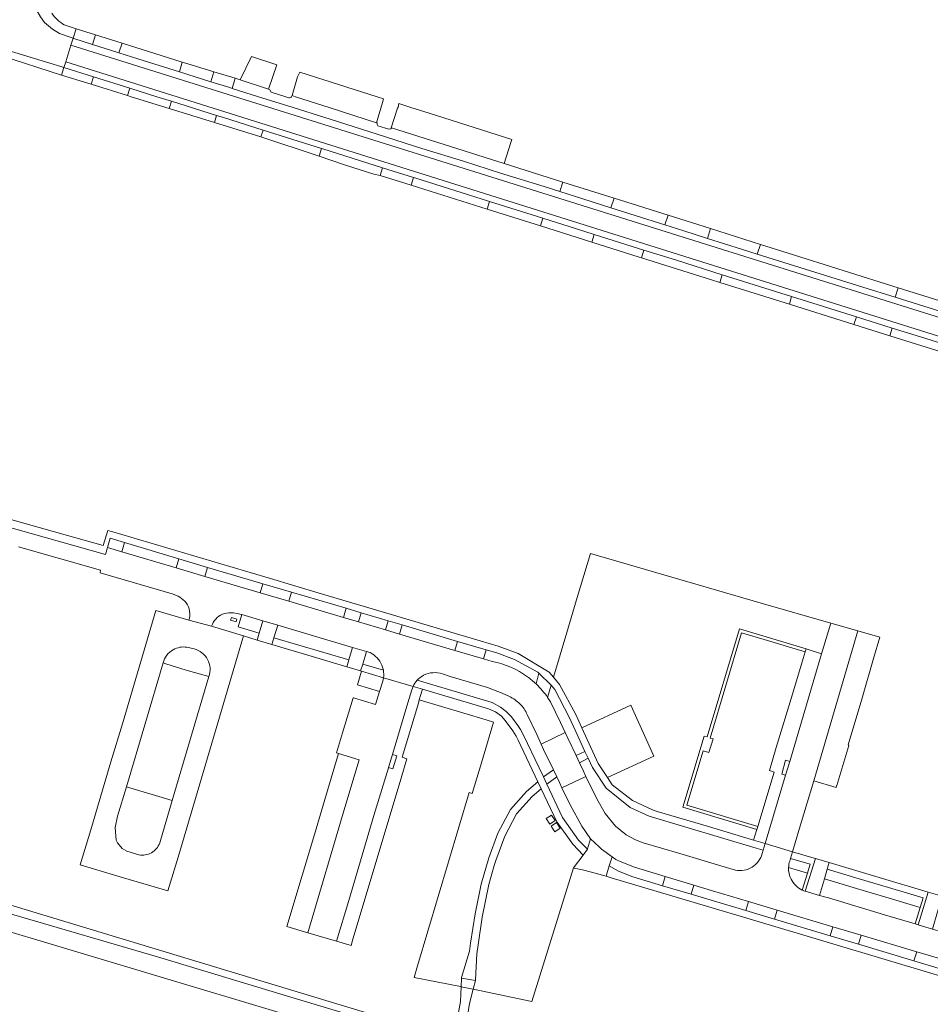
# Model space of a CAD drawing. Header units: metres. Extents: x 151213 to 156373, y 469495 to 475754.
# Tile 195 of 230: x 154515 to 154709, y 473307 to 473516. Entities that reach past the tile are written whole.
import ezdxf

# ---------------------------------------------------------------- set-up
doc = ezdxf.new("R2010")
doc.units = ezdxf.units.M
for name, color, linetype, lineweight in [('B-WE-OG-TERREIN_BEGROEID-GV', 252, 'Continuous', 18), ('B-WE-VH-GESLOTENVERHARDING_ASFALT-GV', 252, 'Continuous', 18), ('B-WE-VH-ONVERHARD-GV', 252, 'Continuous', 18), ('B-WE-VH-ONVERHARD_ZAND-GV', 252, 'Continuous', 18), ('B-WE-VH-OPENVERHARDING-GV', 252, 'Continuous', 18), ('B-WE-VH-OPENVERHARDING_BETONSTRAATSTEEN-GV', 252, 'Continuous', 18), ('B-WE-VH-OPENVERHARDING_TEGEL-GV', 252, 'Continuous', 18)]:
    doc.layers.add(name, color=color, linetype=linetype, lineweight=lineweight)

msp = doc.modelspace()

# ---------------------------------------------------------------- linework, layer by layer
at = {"layer": 'B-WE-OG-TERREIN_BEGROEID-GV', "flags": 128}
for points in [[(154634.548, 473365.596), (154644.958, 473370.367), (154649.875, 473359.573), (154640, 473354.993), (154641.035, 473353.428), (154645.364, 473350.067), (154649.621, 473348.075), (154650.58, 473347.774), (154661.533, 473344.565), (154671.127, 473341.655), (154671.822, 473343.926), (154656.096, 473348.645), (154660.615, 473363.784), (154661.262, 473363.642), (154668.117, 473386.681), (154682.299, 473382.415), (154682.331, 473382.405), (154685.63, 473381.346), (154687.57, 473387.862), (154672.755, 473392.158), (154636.377, 473402.708), (154633.575, 473393.332), (154633.578, 473393.331), (154631.347, 473385.858), (154631.342, 473385.859), (154628.497, 473376.338), (154629.805, 473374.771), (154633.264, 473368.415)], [(154599.906, 473371.521), (154614.184, 473367.253), (154615.748, 473366.785), (154613.163, 473358.1), (154611.209, 473351.607), (154610.584, 473351.795), (154599.573, 473314.914), (154598.837, 473312.43), (154608.689, 473310.473), (154608.876, 473310.436), (154611.41, 473309.91), (154611.882, 473311.771), (154608.959, 473312.229), (154608.929, 473312.378), (154610.665, 473317.979), (154610.876, 473319.733), (154611.858, 473325.928), (154613.132, 473332.276), (154614.726, 473337.912), (154616.693, 473343.116), (154619.373, 473348.171), (154622.746, 473351.987), (154625.188, 473354.101), (154621.028, 473362.935), (154620.558, 473363.821), (154619.845, 473364.961), (154618.24, 473367.157), (154617.424, 473368.076), (154616.157, 473368.948), (154614.692, 473369.604), (154600.596, 473373.811)], [(154629.778, 473353.919), (154629.2, 473355.129), (154627.082, 473353.587), (154630.465, 473346.462), (154633.853, 473341.637), (154635.735, 473339.739), (154635.758, 473339.772), (154636.397, 473341.964), (154634.54, 473344.662), (154632.041, 473349.204), (154630.317, 473352.791)], [(154615.909, 473336.245), (154615.273, 473334.015), (154614.757, 473332.207), (154613.358, 473325.266), (154612.463, 473319.359), (154612.201, 473317.458), (154611.939, 473311.887), (154611.882, 473311.771), (154611.41, 473309.91), (154611.416, 473309.909), (154623.911, 473307.319), (154632.788, 473335.723), (154634.847, 473338.475), (154632.648, 473340.763), (154629.263, 473345.585), (154625.903, 473352.611), (154623.983, 473350.922), (154620.673, 473347.233), (154618.193, 473342.49), (154616.207, 473337.291)], [(154628.884, 473345.832), (154627.744, 473345.065), (154626.969, 473346.272), (154628.115, 473347.008)], [(154629.966, 473344.195), (154628.814, 473343.417), (154628.022, 473344.613), (154629.169, 473345.38)], [(154669.83, 473279.613), (154670.004, 473280.396), (154636.725, 473290.433), (154621.757, 473294.917), (154615.446, 473296.807), (154609.689, 473298.531), (154607.003, 473299.336), (154495.036, 473333.179), (154494.574, 473331.524), (154507.59, 473327.62), (154513.57, 473325.74), (154544.17, 473316.81), (154574.03, 473307.78), (154606.642, 473297.979), (154606.445, 473297.237), (154606.496, 473297.231), (154609.543, 473296.846), (154609.607, 473296.838), (154609.619, 473297.084), (154615.052, 473295.451), (154643.33, 473287.44)], [(154686.236, 473333.435), (154685.202, 473329.881), (154687.058, 473329.338), (154698.995, 473325.751), (154705.534, 473323.806), (154706.626, 473327.338), (154699.3, 473329.529), (154693.082, 473331.388)]]:
    msp.add_lwpolyline(points, close=True, dxfattribs=at)
for points in [[(154606.642, 473297.979), (154574.03, 473307.78), (154544.17, 473316.81), (154513.57, 473325.74), (154507.59, 473327.62), (154494.574, 473331.524), (154470.776, 473338.662), (154470.813, 473338.796), (154466.294, 473340.169), (154465.29, 473336.33), (154587.669, 473299.725)], [(154682.606, 473334.616), (154678.585, 473335.815)], [(154681.478, 473331.035), (154682.606, 473334.616)]]:
    msp.add_lwpolyline(points, dxfattribs=at)
at = {"layer": 'B-WE-OG-TERREIN_BEGROEID-GV'}
for points in [[(154678.585, 473335.815, 0.1262188), (154679.132, 473333.337)], [(154679.132, 473333.337, 0.1652338), (154681.478, 473331.035)]]:
    msp.add_lwpolyline(points, format="xyb", dxfattribs=at)
at = {"layer": 'B-WE-VH-GESLOTENVERHARDING_ASFALT-GV', "flags": 128}
for points in [[(154525.76, 473510.994), (154524.64, 473507.437), (154661.432, 473464.374), (154805.952, 473419.042), (154810.344, 473417.149), (154814.126, 473415.055), (154817.542, 473412.722)], [(154746.099, 473443.213), (154701.297, 473457.307), (154694.423, 473459.446), (154671.909, 473466.494), (154668.559, 473467.543), (154661.3, 473469.827), (154656.266, 473471.411), (154652.225, 473472.696), (154645.889, 473474.712), (154640.753, 473476.344), (154634.795, 473478.237), (154629.842, 473479.797), (154626.539, 473480.837), (154617.236, 473483.743), (154609.349, 473486.249), (154600.476, 473488.958), (154590.964, 473492.029), (154580.974, 473495.196), (154571.922, 473498.025), (154565.664, 473500), (154560.071, 473501.765), (154559.571, 473501.923), (154555.559, 473503.192), (154548.86, 473505.31), (154548.84, 473505.316), (154540.031, 473508.075), (154535.985, 473509.349), (154530.357, 473511.121), (154526.349, 473512.397), (154526.216, 473512.44), (154525.76, 473510.994), (154797.205, 473425.823)], [(154818.122, 473417.006), (154817.456, 473417.436), (154817.532, 473417.671), (154822.483, 473416.359), (154823.406, 473419.273), (154822.043, 473419.359), (154820.888, 473419.214), (154819.228, 473419.431), (154818.217, 473419.503), (154816.34, 473419.864), (154797.205, 473425.823), (154525.76, 473510.994)], [(154805.952, 473419.042), (154661.432, 473464.374), (154524.64, 473507.437), (154524.259, 473506.226), (154530.576, 473504.251), (154538.306, 473501.848), (154538.495, 473501.755), (154544.049, 473500), (154547.157, 473499.018), (154556.789, 473495.991), (154558.002, 473495.613), (154566.67, 473492.889), (154579.114, 473488.966), (154579.421, 473488.872), (154592.094, 473484.873), (154598.715, 473482.807), (154598.968, 473482.718), (154614.672, 473477.763), (154614.893, 473477.683), (154626.261, 473474.094), (154633.239, 473471.909), (154637.215, 473470.632), (154647.759, 473467.304)], [(154647.759, 473467.304), (154654.715, 473465.148), (154664.456, 473462.08), (154679.225, 473457.43), (154693.023, 473453.111), (154700.68, 473450.704), (154707.599, 473448.54), (154725.237, 473442.99), (154726.35, 473442.613), (154737.832, 473439.021), (154740.708, 473438.125), (154795.937, 473420.803), (154806.813, 473417.284), (154807.301, 473417.089), (154808.466, 473416.723)]]:
    msp.add_lwpolyline(points, dxfattribs=at)
at = {"layer": 'B-WE-VH-ONVERHARD-GV', "flags": 128}
msp.add_lwpolyline([(154608.876, 473310.436), (154608.73, 473307.285), (154607.772, 473302.23), (154607.003, 473299.336), (154606.642, 473297.979), (154606.445, 473297.237), (154606.496, 473297.231), (154609.543, 473296.846), (154609.607, 473296.838), (154609.619, 473297.084), (154609.689, 473298.531), (154609.852, 473301.9), (154610.627, 473306.835), (154611.41, 473309.91), (154611.882, 473311.771), (154608.959, 473312.229)], close=True, dxfattribs=at)
at = {"layer": 'B-WE-VH-ONVERHARD_ZAND-GV', "flags": 128}
msp.add_lwpolyline([(154640, 473354.993), (154649.875, 473359.573), (154644.958, 473370.367), (154634.548, 473365.596), (154638.004, 473358.009)], close=True, dxfattribs=at)
at = {"layer": 'B-WE-VH-OPENVERHARDING-GV', "flags": 128}
for points in [[(154626.969, 473346.272), (154627.744, 473345.065), (154628.884, 473345.832), (154628.115, 473347.008)], [(154628.022, 473344.613), (154628.814, 473343.417), (154629.966, 473344.195), (154629.169, 473345.38)]]:
    msp.add_lwpolyline(points, close=True, dxfattribs=at)
at = {"layer": 'B-WE-VH-OPENVERHARDING_BETONSTRAATSTEEN-GV', "flags": 128}
for points in [[(154525.62, 473512.654), (154523.33, 473513.475), (154521.823, 473514.368), (154520.157, 473515.817), (154519.251, 473516.977), (154518.49, 473518.389), (154518.091, 473520.219), (154518.05, 473521.464)], [(154508.283, 473510.676), (154508.617, 473510.686), (154509.293, 473510.648), (154510.019, 473510.518), (154512.153, 473509.897), (154521.293, 473507.13), (154523.605, 473506.425), (154524.259, 473506.226), (154524.64, 473507.437), (154525.76, 473510.994), (154526.216, 473512.44), (154525.62, 473512.654)], [(154523.605, 473506.425), (154521.293, 473507.13), (154512.153, 473509.897), (154510.019, 473510.518), (154509.293, 473510.648), (154508.617, 473510.686), (154508.283, 473510.676)], [(154511.06, 473508.692), (154523.775, 473504.601), (154524.259, 473506.226), (154523.605, 473506.425)], [(154572.169, 473499.783), (154571.485, 473500), (154568.411, 473500.976), (154568.123, 473501.486), (154567.811, 473501.587), (154561.818, 473503.581), (154560.729, 473503.916), (154560.071, 473501.765), (154565.664, 473500), (154571.922, 473498.025), (154580.974, 473495.196), (154590.964, 473492.029), (154600.476, 473488.958), (154609.349, 473486.249), (154617.236, 473483.743), (154626.539, 473480.837), (154629.842, 473479.797), (154630.53, 473481.823), (154617.983, 473485.79), (154609.533, 473488.468), (154594.036, 473493.337), (154593.859, 473493.166), (154593.44, 473493.087), (154591.141, 473493.807)], [(154590.994, 473494.412), (154590.862, 473494.454), (154580.95, 473497.643), (154573.559, 473500), (154572.841, 473500.229)], [(154615.491, 473379.701), (154613.614, 473380.258), (154607.512, 473382.067), (154595.736, 473385.558), (154592.761, 473386.441), (154587.001, 473388.149), (154583.771, 473389.103), (154572.173, 473392.532), (154566.076, 473394.336), (154554.293, 473397.836), (154548.191, 473399.649), (154536.584, 473403.09), (154533.537, 473403.993), (154533.113, 473402.507), (154485.569, 473415.916)], [(154514.587, 473404.103), (154532.074, 473399.168), (154531.976, 473398.622), (154547.332, 473394.086)], [(154561.746, 473389.806), (154562.153, 473389.687), (154566.636, 473388.369), (154569.804, 473387.423), (154585.72, 473382.687), (154588.697, 473381.817), (154589.476, 473381.589)], [(154550.873, 473388.476), (154555.702, 473387.23)], [(154550.437, 473382.745), (154551.983, 473382.375)], [(154625.404, 473377.229), (154625.21, 473377.416), (154620.191, 473380.135), (154616.455, 473381.519), (154614.181, 473382.173), (154613.614, 473380.258), (154615.491, 473379.701)], [(154540.22, 473338.537), (154537.636, 473339.288), (154536.635, 473339.87), (154535.639, 473341.098), (154535.409, 473341.677), (154535.187, 473344.347), (154535.665, 473346.763), (154537.569, 473353.019), (154545.379, 473379.407)], [(154591.965, 473378.912), (154592.289, 473377.834)], [(154555.133, 473376.478), (154547.333, 473350.121), (154544.654, 473341.049)], [(154604.864, 473377.046), (154606.506, 473376.525), (154614.491, 473374.18), (154617.62, 473372.971), (154619.142, 473372.239)], [(154625.404, 473377.229), (154624.813, 473374.912)], [(154624.813, 473374.912), (154625.404, 473377.229)], [(154627.275, 473372.051), (154628.06, 473374.673), (154625.404, 473377.229)], [(154592.344, 473376.241), (154598.608, 473374.397)], [(154622.932, 473368.416), (154624.951, 473364.157), (154625.908, 473362.092), (154631.009, 473364.546), (154629.998, 473366.735), (154627.909, 473371.08), (154627.275, 473372.051)], [(154635.427, 473355.196), (154630.317, 473352.791), (154632.041, 473349.204), (154634.54, 473344.662), (154636.397, 473341.964), (154638.263, 473340.198), (154638.754, 473339.728), (154641.01, 473338.1), (154641.805, 473337.527), (154642.723, 473337.104), (154645.769, 473335.875), (154652.328, 473333.899), (154658.408, 473332.065), (154662.357, 473330.873), (154670.069, 473328.581), (154676.159, 473326.767), (154688.036, 473323.222), (154694.033, 473321.426), (154705.87, 473317.874), (154711.922, 473316.077)], [(154667.253, 473335.239), (154664.149, 473336.182), (154655.398, 473338.797), (154647.621, 473341.092), (154646.006, 473341.723), (154643.995, 473342.814), (154641.712, 473344.642), (154639.528, 473347.351), (154637.723, 473350.462), (154635.427, 473355.196)], [(154678.824, 473337.2), (154678.989, 473337.754), (154679.414, 473339.176), (154673.615, 473340.911), (154673.196, 473339.513), (154672.976, 473338.779)], [(154713.065, 473321.538), (154709.2, 473322.708), (154706.188, 473323.611), (154705.534, 473323.806), (154698.995, 473325.751), (154687.058, 473329.338), (154685.202, 473329.881), (154682.142, 473330.775), (154682.025, 473330.809), (154681.478, 473331.035)]]:
    msp.add_lwpolyline(points, dxfattribs=at)
for points in [[(154530.357, 473511.121), (154530.997, 473513.175), (154526.854, 473514.475), (154526.216, 473512.44), (154526.349, 473512.397)], [(154530.997, 473513.175), (154530.357, 473511.121), (154535.985, 473509.349), (154536.642, 473511.406)], [(154536.642, 473511.406), (154535.985, 473509.349), (154540.031, 473508.075), (154548.84, 473505.316), (154548.86, 473505.31), (154549.457, 473507.388)], [(154549.457, 473507.388), (154548.86, 473505.31), (154555.559, 473503.192), (154556.194, 473505.31), (154554.163, 473505.935), (154550.638, 473507.019)], [(154569.623, 473506.809), (154564.23, 473508.526), (154561.818, 473503.581), (154567.811, 473501.587)], [(154524.259, 473506.226), (154523.775, 473504.601), (154529.352, 473502.883), (154530.084, 473502.658), (154530.576, 473504.251)], [(154556.194, 473505.31), (154555.559, 473503.192), (154559.571, 473501.923), (154560.071, 473501.765), (154560.729, 473503.916)], [(154574.511, 473505.251), (154574.17, 473504.48), (154574.03, 473504.22), (154572.841, 473500.229), (154573.559, 473500), (154580.95, 473497.643), (154590.862, 473494.454), (154592.12, 473498.78), (154592.315, 473499.578), (154590.991, 473500)], [(154537.809, 473500.244), (154538.306, 473501.848), (154530.576, 473504.251), (154530.084, 473502.658)], [(154538.306, 473501.848), (154537.809, 473500.244), (154538.589, 473500), (154546.653, 473497.478), (154547.157, 473499.018), (154544.049, 473500), (154538.495, 473501.755)], [(154547.157, 473499.018), (154546.653, 473497.478), (154556.317, 473494.51), (154556.789, 473495.991)], [(154598.175, 473497.711), (154598.138, 473497.723), (154595.611, 473498.528), (154595.42, 473497.74), (154595.33, 473497.55), (154593.97, 473493.358), (154594.036, 473493.337), (154609.533, 473488.468), (154617.983, 473485.79), (154619.438, 473490.275), (154619.633, 473490.874), (154602.069, 473496.47), (154602.06, 473496.473)], [(154556.789, 473495.991), (154556.317, 473494.51), (154566.212, 473491.427), (154566.67, 473492.889), (154558.002, 473495.613)], [(154566.67, 473492.889), (154566.212, 473491.427), (154578.616, 473487.314), (154579.114, 473488.966)], [(154579.421, 473488.872), (154579.114, 473488.966), (154578.616, 473487.314), (154584.043, 473485.5), (154590.241, 473483.509), (154591.595, 473483.235), (154592.094, 473484.873)], [(154598.208, 473481.144), (154598.715, 473482.807), (154592.094, 473484.873), (154591.595, 473483.235)], [(154598.208, 473481.144), (154614.393, 473476.041), (154614.893, 473477.683), (154614.672, 473477.763), (154598.968, 473482.718), (154598.715, 473482.807)], [(154630.53, 473481.823), (154629.842, 473479.797), (154634.795, 473478.237), (154640.753, 473476.344), (154641.444, 473478.394), (154632.999, 473481.047)], [(154625.782, 473472.478), (154626.261, 473474.094), (154614.893, 473477.683), (154614.393, 473476.041)], [(154641.444, 473478.394), (154640.753, 473476.344), (154645.889, 473474.712), (154652.225, 473472.696), (154652.917, 473474.78)], [(154625.782, 473472.478), (154636.699, 473469.01), (154637.215, 473470.632), (154633.239, 473471.909), (154626.261, 473474.094)], [(154661.3, 473469.827), (154661.978, 473471.925), (154652.917, 473474.78), (154652.225, 473472.696), (154656.266, 473471.411)], [(154661.978, 473471.925), (154661.3, 473469.827), (154668.559, 473467.543), (154671.909, 473466.494), (154672.59, 473468.529)], [(154637.215, 473470.632), (154636.699, 473469.01), (154646.744, 473465.826), (154647.262, 473465.662), (154647.759, 473467.304)], [(154654.715, 473465.148), (154647.759, 473467.304), (154647.262, 473465.662), (154662.163, 473460.985), (154663.922, 473460.433), (154664.456, 473462.08)], [(154701.297, 473457.307), (154701.931, 473459.32), (154678.516, 473466.669), (154672.59, 473468.529), (154671.909, 473466.494), (154694.423, 473459.446)], [(154678.762, 473455.779), (154679.225, 473457.43), (154664.456, 473462.08), (154663.922, 473460.433)], [(154701.931, 473459.32), (154701.297, 473457.307), (154746.099, 473443.213), (154746.769, 473445.316)], [(154692.492, 473451.486), (154693.023, 473453.111), (154679.225, 473457.43), (154678.762, 473455.779), (154691.321, 473451.853)], [(154700.141, 473449.086), (154700.68, 473450.704), (154693.023, 473453.111), (154692.492, 473451.486)], [(154700.68, 473450.704), (154700.141, 473449.086), (154725.864, 473441.014), (154726.35, 473442.613), (154725.237, 473442.99), (154707.599, 473448.54)], [(154536.584, 473403.09), (154537.169, 473405.062), (154534.128, 473405.982), (154533.537, 473403.993)], [(154537.169, 473405.062), (154536.584, 473403.09), (154548.191, 473399.649), (154548.761, 473401.567)], [(154548.761, 473401.567), (154548.191, 473399.649), (154554.293, 473397.836), (154554.862, 473399.753)], [(154554.293, 473397.836), (154566.076, 473394.336), (154566.65, 473396.266), (154554.862, 473399.753)], [(154566.65, 473396.266), (154566.076, 473394.336), (154572.173, 473392.532), (154572.745, 473394.468)], [(154572.745, 473394.468), (154572.173, 473392.532), (154583.771, 473389.103), (154584.344, 473391.039)], [(154555.702, 473387.23), (154550.873, 473388.476), (154543.831, 473390.551), (154536.705, 473366.451), (154534.262, 473358.321), (154529.959, 473343.865), (154527.752, 473336.376), (154536.948, 473333.621), (154546.421, 473330.884), (154548.573, 473338.045), (154554.478, 473357.97), (154562.534, 473385.153)], [(154587.574, 473390.082), (154584.344, 473391.039), (154583.771, 473389.103), (154587.001, 473388.149)], [(154587.574, 473390.082), (154587.001, 473388.149), (154592.761, 473386.441), (154593.333, 473388.372)], [(154566.636, 473388.369), (154565.859, 473385.706), (154565.441, 473384.271), (154568.552, 473383.347), (154568.987, 473384.761), (154569.804, 473387.423)], [(154595.736, 473385.558), (154596.308, 473387.485), (154593.333, 473388.372), (154592.761, 473386.441)], [(154596.308, 473387.485), (154595.736, 473385.558), (154607.512, 473382.067), (154608.081, 473383.987)], [(154677.948, 473355.482), (154673.615, 473340.911), (154679.414, 473339.176), (154681.137, 473344.937), (154683.941, 473354.295), (154693.299, 473386.233), (154687.57, 473387.862), (154685.63, 473381.346), (154678.828, 473358.408)], [(154688.813, 473353.286), (154688.866, 473353.27), (154691.429, 473361.812), (154691.451, 473361.884), (154691.264, 473361.97), (154694.167, 473371.661), (154696.701, 473380.332), (154698.05, 473384.863), (154693.299, 473386.233), (154683.941, 473354.295), (154683.987, 473354.281), (154688.698, 473352.897)], [(154608.081, 473383.987), (154607.512, 473382.067), (154613.614, 473380.258), (154614.181, 473382.173)], [(154587.453, 473377.685), (154587.914, 473379.139), (154588.697, 473381.817), (154585.72, 473382.687), (154584.961, 473380.023), (154584.53, 473378.589)], [(154547.333, 473350.121), (154555.133, 473376.478), (154550.292, 473377.887), (154545.976, 473379.24), (154545.379, 473379.407), (154537.569, 473353.019)], [(154594.217, 473359.918), (154597.067, 473369.479), (154597.793, 473371.813), (154598.35, 473373.7), (154598.608, 473374.397), (154592.344, 473376.241), (154592.171, 473375.527), (154591.456, 473373.301), (154590.635, 473370.557), (154585.949, 473371.958), (154585.847, 473371.988), (154583.615, 473364.526), (154582.328, 473360.224), (154582.754, 473360.097), (154587.116, 473358.792), (154584.091, 473348.622), (154576.223, 473321.901), (154582.326, 473320.169), (154584.91, 473328.769), (154590.293, 473346.89), (154593.358, 473357.064), (154593.372, 473357.11)], [(154630.317, 473352.791), (154635.427, 473355.196), (154634.904, 473356.344), (154634.062, 473358.133), (154633.347, 473359.648), (154631.59, 473363.376), (154631.009, 473364.546), (154625.908, 473362.092), (154626.428, 473360.94), (154628.493, 473356.611), (154629.2, 473355.129), (154629.778, 473353.919)], [(154587.116, 473358.792), (154582.754, 473360.097), (154580.415, 473352.246), (154577.377, 473342.148), (154575.006, 473334.098), (154571.744, 473323.293), (154576.223, 473321.901), (154584.091, 473348.622)], [(154594.217, 473359.918), (154593.372, 473357.11), (154594.294, 473356.835), (154595.131, 473359.645)], [(154635.88, 473359.113), (154635.23, 473360.512), (154633.347, 473359.648), (154634.062, 473358.133)], [(154678.828, 473358.408), (154677.956, 473358.67), (154677.116, 473355.731), (154677.948, 473355.482)], [(154629.2, 473355.129), (154628.493, 473356.611), (154626.374, 473355.131), (154627.082, 473353.587)], [(154615.273, 473334.015), (154615.909, 473336.245), (154616.207, 473337.291), (154618.193, 473342.49), (154620.673, 473347.233), (154623.983, 473350.922), (154625.903, 473352.611), (154625.188, 473354.101), (154622.746, 473351.987), (154619.373, 473348.171), (154616.693, 473343.116), (154614.726, 473337.912), (154613.132, 473332.276), (154611.858, 473325.928), (154610.876, 473319.733), (154610.665, 473317.979), (154608.929, 473312.378), (154608.959, 473312.229), (154611.882, 473311.771), (154611.939, 473311.887), (154612.201, 473317.458), (154612.463, 473319.359), (154613.358, 473325.266), (154614.757, 473332.207)], [(154634.847, 473338.475), (154632.788, 473335.723), (154632.896, 473335.699), (154634.674, 473335.3), (154636.637, 473334.861), (154639.758, 473333.962), (154640.391, 473336.161), (154641.01, 473338.1), (154638.754, 473339.728), (154638.263, 473340.198), (154636.397, 473341.964), (154635.758, 473339.772), (154635.735, 473339.739)], [(154640.391, 473336.161), (154642.243, 473335.105), (154645.197, 473333.9), (154651.74, 473331.948), (154652.328, 473333.899), (154645.769, 473335.875), (154642.723, 473337.104), (154641.805, 473337.527), (154641.01, 473338.1)], [(154685.202, 473329.881), (154686.236, 473333.435), (154686.818, 473335.438), (154687.253, 473336.864), (154684.284, 473337.719), (154682.142, 473330.775)], [(154657.825, 473330.133), (154658.408, 473332.065), (154652.328, 473333.899), (154651.74, 473331.948)], [(154658.408, 473332.065), (154657.825, 473330.133), (154669.493, 473326.642), (154670.069, 473328.581), (154662.357, 473330.873)], [(154708.335, 473330.578), (154706.188, 473323.611), (154709.2, 473322.708), (154710.278, 473326.355), (154710.843, 473328.264), (154711.297, 473329.709)], [(154675.58, 473324.827), (154676.159, 473326.767), (154670.069, 473328.581), (154669.493, 473326.642)], [(154676.159, 473326.767), (154675.58, 473324.827), (154687.457, 473321.281), (154688.036, 473323.222)], [(154687.457, 473321.281), (154693.456, 473319.482), (154694.033, 473321.426), (154688.036, 473323.222)], [(154705.294, 473315.939), (154705.87, 473317.874), (154694.033, 473321.426), (154693.456, 473319.482)], [(154705.87, 473317.874), (154705.294, 473315.939), (154711.356, 473314.131), (154711.922, 473316.077)]]:
    msp.add_lwpolyline(points, close=True, dxfattribs=at)
at = {"layer": 'B-WE-VH-OPENVERHARDING_BETONSTRAATSTEEN-GV'}
for points in [[(154572.841, 473500.229, -0.1189811), (154572.754, 473500)], [(154572.754, 473500, -0.3220786), (154572.169, 473499.783)], [(154591.141, 473493.807, -0.3720263), (154590.994, 473494.412)], [(154547.332, 473394.086, -0.1510169), (154550.305, 473392.225)], [(154550.305, 473392.225, -0.2283003), (154550.873, 473388.476)], [(154555.702, 473387.23, -0.2014037), (154558.002, 473389.791)], [(154558.002, 473389.791, -0.1535787), (154561.746, 473389.806)], [(154547.527, 473382.211, -0.1690548), (154550.437, 473382.745)], [(154545.379, 473379.407, -0.2039633), (154547.527, 473382.211)], [(154551.983, 473382.375, -0.2085525), (154554.839, 473380.154)], [(154589.476, 473381.589, -0.1776905), (154591.965, 473378.912)], [(154554.839, 473380.154, -0.2132601), (154555.133, 473376.478)], [(154622.976, 473376.444, 0.1107681), (154615.491, 473379.701)], [(154615.491, 473379.701, -0.1107681), (154622.976, 473376.444)], [(154592.289, 473377.834, -0.0759751), (154592.344, 473376.241)], [(154599.47, 473375.7, -0.0865351), (154600.841, 473376.757)], [(154600.841, 473376.757, -0.209553), (154604.864, 473377.046)], [(154598.608, 473374.397, -0.078112), (154599.47, 473375.7)], [(154624.813, 473374.912, 0.032384), (154622.976, 473376.444)], [(154622.976, 473376.444, -0.032384), (154624.813, 473374.912)], [(154627.275, 473372.051, 0.0509208), (154624.813, 473374.912)], [(154624.813, 473374.912, -0.0509208), (154627.275, 473372.051)], [(154619.142, 473372.239, -0.088725), (154621.379, 473370.664)], [(154621.379, 473370.664, -0.0886321), (154622.932, 473368.416)], [(154544.654, 473341.049, -0.1818317), (154542.89, 473338.958)], [(154542.89, 473338.958, -0.179428), (154540.22, 473338.537)], [(154672.976, 473338.779, -0.1842004), (154670.845, 473335.931)], [(154678.585, 473335.815, -0.0686655), (154678.824, 473337.2)], [(154670.845, 473335.931, -0.189898), (154667.253, 473335.239)], [(154679.132, 473333.337, -0.1262188), (154678.585, 473335.815)], [(154681.478, 473331.035, -0.1652338), (154679.132, 473333.337)]]:
    msp.add_lwpolyline(points, format="xyb", dxfattribs=at)
at = {"layer": 'B-WE-VH-OPENVERHARDING_TEGEL-GV', "flags": 128}
for points in [[(154518.05, 473521.464), (154518.091, 473520.219), (154518.49, 473518.389), (154519.251, 473516.977), (154520.157, 473515.817), (154521.823, 473514.368), (154523.33, 473513.475)], [(154523.33, 473513.475), (154525.62, 473512.654), (154526.216, 473512.44), (154526.854, 473514.475), (154524.34, 473515.309)], [(154485.569, 473415.916), (154533.113, 473402.507), (154533.537, 473403.993), (154534.128, 473405.982), (154537.169, 473405.062), (154548.761, 473401.567), (154554.862, 473399.753), (154566.65, 473396.266), (154572.745, 473394.468), (154584.344, 473391.039), (154587.574, 473390.082), (154593.333, 473388.372), (154596.308, 473387.485), (154608.081, 473383.987), (154614.181, 473382.173), (154616.455, 473381.519), (154620.191, 473380.135), (154625.21, 473377.416), (154625.404, 473377.229), (154628.06, 473374.673), (154628.772, 473373.742), (154631.874, 473367.844), (154633.53, 473364.171), (154635.23, 473360.512), (154635.88, 473359.113), (154636.803, 473357.126), (154639.736, 473352.698), (154644.865, 473348.624), (154648.9, 473346.74), (154671.698, 473339.925), (154673.196, 473339.513), (154673.615, 473340.911), (154671.127, 473341.655), (154661.533, 473344.565), (154650.58, 473347.774), (154649.621, 473348.075), (154645.364, 473350.067), (154641.035, 473353.428), (154640, 473354.993), (154638.004, 473358.009), (154634.548, 473365.596), (154633.264, 473368.415), (154629.805, 473374.771), (154628.497, 473376.338), (154627.596, 473377.417), (154621.009, 473381.404), (154616.744, 473382.989), (154612.919, 473384.133), (154602.345, 473387.237), (154591.808, 473390.383), (154578.622, 473394.283), (154568.26, 473397.371), (154559.619, 473399.903), (154534.706, 473407.306), (154533.624, 473407.628), (154532.64, 473404.422), (154522.236, 473407.334), (154486.231, 473417.467)], [(154565.441, 473384.271), (154565.859, 473385.706), (154561.386, 473387.057), (154562.153, 473389.687), (154561.746, 473389.806)], [(154555.702, 473387.23), (154562.534, 473385.153), (154565.441, 473384.271)], [(154587.914, 473379.139), (154587.453, 473377.685), (154587.656, 473377.622), (154592.344, 473376.241)], [(154592.289, 473377.834), (154587.914, 473379.139)], [(154598.608, 473374.397), (154600.596, 473373.811), (154614.692, 473369.604), (154616.157, 473368.948), (154617.424, 473368.076), (154618.24, 473367.157), (154619.845, 473364.961), (154620.558, 473363.821), (154621.028, 473362.935), (154625.188, 473354.101), (154625.903, 473352.611), (154629.263, 473345.585), (154632.648, 473340.763), (154634.847, 473338.475), (154635.735, 473339.739), (154633.853, 473341.637), (154630.465, 473346.462), (154627.082, 473353.587), (154626.374, 473355.131), (154625.44, 473357.042), (154622.15, 473364.013), (154621.494, 473365.241), (154620.952, 473366.046), (154619.575, 473367.888), (154618.441, 473369.07), (154617.233, 473369.982), (154615.482, 473370.939), (154599.47, 473375.7)], [(154711.356, 473314.131), (154705.294, 473315.939), (154693.456, 473319.482), (154687.457, 473321.281), (154675.58, 473324.827), (154669.493, 473326.642), (154657.825, 473330.133), (154651.74, 473331.948), (154645.197, 473333.9), (154642.243, 473335.105), (154640.391, 473336.161), (154639.758, 473333.962), (154640.821, 473333.656), (154668.29, 473325.454), (154685.184, 473320.43), (154701.256, 473315.608), (154735.485, 473305.391)]]:
    msp.add_lwpolyline(points, dxfattribs=at)
at = {"layer": 'B-WE-VH-OPENVERHARDING_TEGEL-GV'}
for points in [[(154524.34, 473515.309, -0.1229452), (154521.697, 473517.774)], [(154558.002, 473389.791, 0.2014037), (154555.702, 473387.23)], [(154561.746, 473389.806, 0.1535787), (154558.002, 473389.791)], [(154592.344, 473376.241, 0.0759751), (154592.289, 473377.834)], [(154599.47, 473375.7, 0.078112), (154598.608, 473374.397)]]:
    msp.add_lwpolyline(points, format="xyb", dxfattribs=at)
at = {"layer": 'B-WE-VH-OPENVERHARDING_TEGEL-GV', "flags": 128}
for points in [[(154560.933, 473388.139), (154559.766, 473388.484), (154559.946, 473389.042), (154561.094, 473388.711)], [(154682.299, 473382.415), (154668.117, 473386.681), (154661.262, 473363.642), (154660.615, 473363.784), (154656.096, 473348.645), (154671.822, 473343.926), (154672.061, 473344.595), (154656.933, 473349.099), (154660.377, 473360.68), (154661.633, 473360.306), (154662.503, 473363.216), (154661.901, 473363.395), (154668.564, 473385.801), (154673.357, 473384.376), (154682.106, 473381.774), (154682.127, 473381.768), (154682.331, 473382.405)], [(154568.987, 473384.761), (154568.552, 473383.347), (154577.398, 473380.727), (154584.53, 473378.589), (154584.961, 473380.023)], [(154677.948, 473355.482), (154677.116, 473355.731), (154677.956, 473358.67), (154678.828, 473358.408), (154685.63, 473381.346), (154682.331, 473382.405), (154682.127, 473381.768), (154681.694, 473380.311), (154681.673, 473380.317), (154679.43, 473372.776), (154675.946, 473361.353), (154674.49, 473356.455), (154675.525, 473356.147), (154672.061, 473344.595), (154671.822, 473343.926), (154671.127, 473341.655), (154673.615, 473340.911)], [(154592.344, 473376.241), (154587.656, 473377.622), (154586.776, 473374.701), (154591.456, 473373.301), (154592.171, 473375.527)], [(154594.217, 473359.918), (154595.131, 473359.645), (154594.294, 473356.835), (154593.372, 473357.11), (154593.358, 473357.064), (154590.293, 473346.89), (154584.91, 473328.769), (154582.326, 473320.169), (154585.408, 473319.248), (154585.813, 473320.568), (154595.842, 473354.137), (154597.297, 473359.002), (154596.328, 473359.292), (154599.77, 473370.85), (154599.906, 473371.521), (154600.596, 473373.811), (154598.608, 473374.397), (154598.35, 473373.7), (154597.793, 473371.813), (154597.067, 473369.479)], [(154678.989, 473337.754), (154683.206, 473336.522), (154682.606, 473334.616), (154681.478, 473331.035), (154682.025, 473330.809), (154682.142, 473330.775), (154684.284, 473337.719), (154684.006, 473337.802), (154679.414, 473339.176)], [(154693.603, 473333.414), (154699.864, 473331.546), (154707.225, 473329.35), (154706.626, 473327.338), (154705.534, 473323.806), (154706.188, 473323.611), (154708.335, 473330.578), (154697.86, 473333.673), (154687.253, 473336.864), (154686.818, 473335.438)]]:
    msp.add_lwpolyline(points, close=True, dxfattribs=at)

doc.saveas('drawing.dxf')
